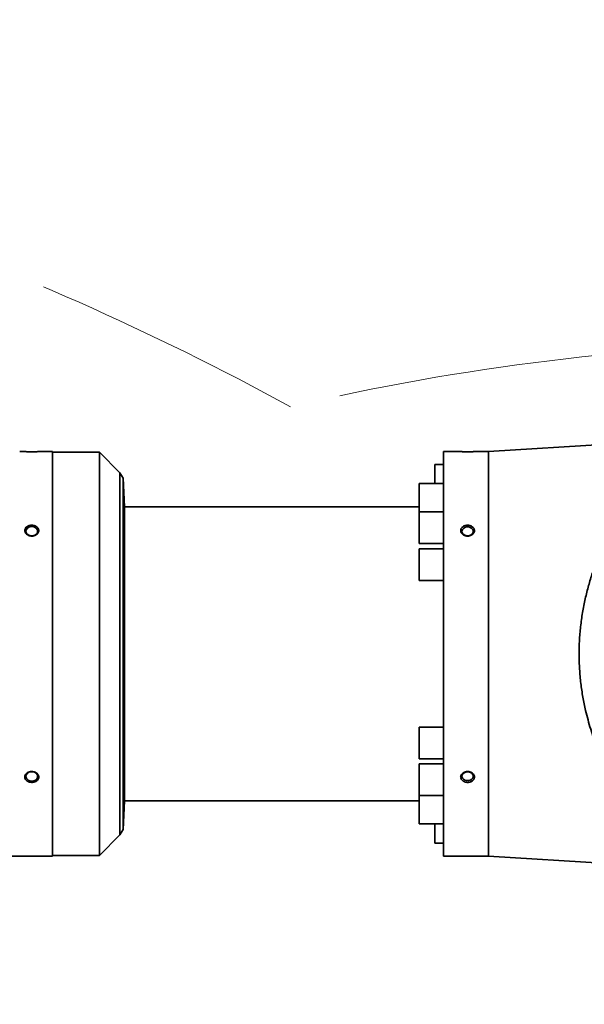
# Model space of a CAD drawing. Header units: millimetres. Extents: x 0 to 14900, y 0 to 10500.
# Tile 20 of 48: x 4397 to 4724, y 6447 to 7016. Entities that reach past the tile are written whole.
import ezdxf

# ---------------------------------------------------------------- set-up
doc = ezdxf.new("R2010")
doc.units = ezdxf.units.MM
doc.header["$LTSCALE"] = 25
doc.linetypes.add('PHANTOM', pattern=[12.7, 6.35, -1.27, 1.27, -1.27, 1.27, -1.27])
doc.styles.add('SLDTEXTSTYLE0', font='TXT', dxfattribs={"width": 0.605})
doc.dimstyles.new('SLDDIMSTYLE0', dxfattribs={"dimtxt": 87.5, "dimasz": 87.5, "dimexe": 0, "dimexo": 0.0625, "dimgap": 21.875, "dimtad": 1, "dimdec": 0, "dimrnd": 1e-09, "dimzin": 12, "dimdsep": 46, "dimtxsty": 'SLDTEXTSTYLE0', "dimsah": 1, "dimcen": 0.09, "dimadec": 0, "dimazin": 3, "dimtfac": 1, "dimtofl": 0, "dimtmove": 0, "dimatfit": 3, "dimfxl": 1, "dimfrac": 2, "dimtolj": 1, "dimtzin": 12, "dimarcsym": 0})

# ---------------------------------------------------------------- blocks, each defined once
blk = doc.blocks.new('_D_5')
at = {"color": 7, "linetype": 'Continuous', "lineweight": 0}
for p, q in [((3803.87, 7856.38), (6724.19, 7856.38)), ((6686.69, 7856.38), (6686.69, 4544.59)), ((3932.67, 4544.59), (6724.19, 4544.59))]:
    blk.add_line(p, q, dxfattribs=at)
at = {"color": 7, "linetype": 'Continuous', "lineweight": 18}
for points in [[(6686.69, 7856.38), (6674.19, 7768.88), (6699.19, 7768.88)], [(6686.69, 4544.59), (6699.19, 4632.09), (6674.19, 4632.09)]]:
    blk.add_solid(points, dxfattribs=at)
at = {"color": 7, "linetype": 'Continuous', "lineweight": 18, "insert": (6573.9, 6066.81), "char_height": 87.5, "attachment_point": 1, "rotation": 90, "style": 'SLDTEXTSTYLE0'}
blk.add_mtext('3312', dxfattribs=at)

msp = doc.modelspace()

# ---------------------------------------------------------------- linework, layer by layer
at = {"color": 7, "linetype": 'Continuous', "lineweight": 35}
for p, q in [((4870.4352564, 6778.9509998), (4668.3725827, 6766.5923172)), ((4416.3725827, 6766.5923172), (4411.3725827, 6766.5923172)), ((4416.3725827, 6532.5923172), (4416.3725827, 6766.5923172)), ((4649.3725827, 6766.5923172), (4642.3725827, 6766.5923172)), ((4642.3725827, 6532.5923172), (4642.3725827, 6766.5923172)), ((4668.3725827, 6766.5923172), (4663.3725827, 6766.5923172)), ((4668.3725827, 6766.5923172), (4668.3725827, 6532.5923172)), ((4443.5147183, 6766.0923172), (4416.3725827, 6766.0923172)), ((4455.3725827, 6754.2344528), (4443.5147183, 6766.0923172)), ((4443.5147183, 6766.0923172), (4443.5147183, 6649.5923172)), ((4642.3725827, 6759.0826773), (4637.3725827, 6759.0826773)), ((4637.3725827, 6747.9429338), (4637.3725827, 6759.0826773)), ((4457.1559044, 6751.1456491), (4455.3725827, 6754.2344528)), ((4455.3725827, 6754.2344528), (4455.3725827, 6544.9501816)), ((4458.0234277, 6734.5923172), (4457.1559044, 6751.1456491)), ((4457.1559044, 6548.0389854), (4457.1559044, 6751.1456491)), ((4642.3725827, 6747.9429338), (4628.3725827, 6747.9429338)), ((4628.3725827, 6738.7929338), (4628.3725827, 6747.9429338)), ((4628.3725827, 6731.5743157), (4628.3725827, 6738.7929338)), ((4628.3725827, 6734.5923172), (4458.0234277, 6734.5923172)), ((4458.0234277, 6564.5923172), (4458.0234277, 6734.5923172)), ((4642.3725827, 6731.5743157), (4628.3725827, 6731.5743157)), ((4628.3725827, 6722.4243157), (4628.3725827, 6731.5743157)), ((4628.3725827, 6713.2743157), (4628.3725827, 6722.4243157)), ((4628.3725827, 6713.2743157), (4642.3725827, 6713.2743157)), ((4642.3725827, 6710.2423172), (4628.3725827, 6710.2423172)), ((4628.3725827, 6701.0923172), (4628.3725827, 6710.2423172)), ((4628.3725827, 6691.9423172), (4628.3725827, 6701.0923172)), ((4628.3725827, 6691.9423172), (4642.3725827, 6691.9423172)), ((4443.5147183, 6649.5923172), (4443.5147183, 6533.0923172)), ((4642.3725827, 6607.2423172), (4628.3725827, 6607.2423172)), ((4628.3725827, 6598.0923172), (4628.3725827, 6607.2423172)), ((4628.3725827, 6588.9423172), (4628.3725827, 6598.0923172)), ((4628.3725827, 6588.9423172), (4642.3725827, 6588.9423172)), ((4642.3725827, 6585.9103188), (4628.3725827, 6585.9103188)), ((4628.3725827, 6576.7603188), (4628.3725827, 6585.9103188)), ((4628.3725827, 6567.6103188), (4628.3725827, 6576.7603188)), ((4628.3725827, 6567.6103188), (4642.3725827, 6567.6103188)), ((4628.3725827, 6560.3917006), (4628.3725827, 6567.6103188)), ((4457.1559044, 6548.0389854), (4458.0234277, 6564.5923172)), ((4458.0234277, 6564.5923172), (4628.3725827, 6564.5923172)), ((4628.3725827, 6551.2417006), (4628.3725827, 6560.3917006)), ((4628.3725827, 6551.2417006), (4642.3725827, 6551.2417006)), ((4637.3725827, 6550.1019571), (4637.3725827, 6551.2417006)), ((4443.5147183, 6533.0923172), (4455.3725827, 6544.9501816)), ((4455.3725827, 6544.9501816), (4457.1559044, 6548.0389854)), ((4637.3725827, 6540.1019571), (4637.3725827, 6550.1019571)), ((4637.3725827, 6540.1019571), (4642.3725827, 6540.1019571)), ((4386.2852808, 6532.5923172), (4416.3725827, 6532.5923172)), ((4416.3725827, 6533.0923172), (4443.5147183, 6533.0923172)), ((4642.3725827, 6532.5923172), (4668.3725827, 6532.5923172)), ((4668.3725827, 6532.5923172), (4870.4352564, 6520.2336347))]:
    msp.add_line(p, q, dxfattribs=at)
at = {"color": 7, "linetype": 'Continuous', "lineweight": 35, "flags": 128}
for points in [[(4404.3725827, 6717.7395272), (4405.4765609, 6717.8856798), (4406.4609059, 6718.3082998), (4407.2189487, 6718.9615898), (4407.6685436, 6719.7747556), (4407.76097, 6720.6596782), (4407.486212, 6721.5204623), (4406.874044, 6722.2638287), (4405.9908038, 6722.8092222), (4404.9322043, 6723.0975408), (4403.8129611, 6723.0975408), (4402.7543615, 6722.8092222), (4401.8711214, 6722.2638287), (4401.2589534, 6721.5204623), (4400.9841954, 6720.6596782), (4401.0766218, 6719.7747556), (4401.5262167, 6718.9615898), (4402.2842595, 6718.3082998), (4403.2686045, 6717.8856798), (4404.3725827, 6717.7395272)], [(4656.3725827, 6717.782435), (4657.427856, 6717.9221397), (4658.368774, 6718.3261147), (4659.0933737, 6718.9505831), (4659.5231335, 6719.727874), (4659.6114823, 6720.5737558), (4659.348846, 6721.3965642), (4658.7636854, 6722.107135), (4657.9194117, 6722.628467), (4656.9075151, 6722.9040657), (4655.8376503, 6722.9040657), (4654.8257537, 6722.628467), (4653.98148, 6722.107135), (4653.3963194, 6721.3965642), (4653.1336831, 6720.5737558), (4653.2220318, 6719.727874), (4653.6517916, 6718.9505831), (4654.3763914, 6718.3261147), (4655.3173094, 6717.9221397), (4656.3725827, 6717.782435)], [(4404.3725827, 6576.0503046), (4405.4765609, 6576.1964572), (4406.4609059, 6576.6190772), (4407.2189487, 6577.2723672), (4407.6685436, 6578.085533), (4407.76097, 6578.9704556), (4407.486212, 6579.8312397), (4406.874044, 6580.5746061), (4405.9908038, 6581.1199996), (4404.9322043, 6581.4083182), (4403.8129611, 6581.4083182), (4402.7543615, 6581.1199996), (4401.8711214, 6580.5746061), (4401.2589534, 6579.8312397), (4400.9841954, 6578.9704556), (4401.0766218, 6578.085533), (4401.5262167, 6577.2723672), (4402.2842595, 6576.6190772), (4403.2686045, 6576.1964572), (4404.3725827, 6576.0503046)], [(4656.3725827, 6581.4021995), (4657.427856, 6581.2624947), (4658.368774, 6580.8585197), (4659.0933737, 6580.2340513), (4659.5231335, 6579.4567605), (4659.6114823, 6578.6108786), (4659.348846, 6577.7880703), (4658.7636854, 6577.0774994), (4657.9194117, 6576.5561674), (4656.9075151, 6576.2805687), (4655.8376503, 6576.2805687), (4654.8257537, 6576.5561674), (4653.98148, 6577.0774994), (4653.3963194, 6577.7880703), (4653.1336831, 6578.6108786), (4653.2220318, 6579.4567605), (4653.6517916, 6580.2340513), (4654.3763914, 6580.8585197), (4655.3173094, 6581.2624947), (4656.3725827, 6581.4021995)]]:
    msp.add_lwpolyline(points, dxfattribs=at)
at = {"color": 7, "linetype": 'Continuous', "lineweight": 18}
msp.add_arc((3753.8725798, 5324.5923172), 2531.789341, 5, 155, dxfattribs=at)
at = {"color": 7, "linetype": 'PHANTOM', "lineweight": 18}
for centre, radius, start, end in [((3753.8725798, 5324.5923172), 1671.7300171, 61.4049896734, 98.5950103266), ((4874.5916151, 5422.6425278), 1406.789341, 5, 103.1733009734)]:
    msp.add_arc(centre, radius, start, end, dxfattribs=at)
at = {"color": 7, "linetype": 'Continuous', "lineweight": 35}
for points, knots in [([(4397.3725827, 6766.5923172), (4397.3772262, 6766.5920545), (4397.3865475, 6766.5915272), (4397.4847485, 6766.5860128), (4397.7178568, 6766.5731312), (4398.174015, 6766.5492596), (4398.7988348, 6766.5193141), (4399.5712065, 6766.4866474), (4400.4838006, 6766.4542991), (4401.5073301, 6766.4260644), (4402.6268156, 6766.4049559), (4403.800957, 6766.3938127), (4405.0090627, 6766.3940942), (4406.1976071, 6766.406036), (4407.3468108, 6766.428539), (4408.3978615, 6766.4585907), (4409.3380264, 6766.4930751), (4410.1154225, 6766.5270445), (4410.7280905, 6766.5572524), (4411.1163517, 6766.5780088), (4411.3348461, 6766.5901766), (4411.3599223, 6766.5915991), (4411.3725827, 6766.5923172)], [0, 0, 0, 0, 0.0259890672, 0.0521697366, 0.1027753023, 0.1548222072, 0.20594689, 0.2584851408, 0.3108958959, 0.3647482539, 0.4185878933, 0.4739328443, 0.528756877, 0.5851566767, 0.6401881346, 0.6968507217, 0.7512257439, 0.8072554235, 0.8602801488, 0.9149314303, 0.9570510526, 1, 1, 1, 1]), ([(4649.3725827, 6766.5923172), (4649.3772262, 6766.5920545), (4649.3865475, 6766.5915272), (4649.4847485, 6766.5860128), (4649.7178568, 6766.5731312), (4650.174015, 6766.5492596), (4650.7988348, 6766.5193141), (4651.5712065, 6766.4866474), (4652.4838006, 6766.4542991), (4653.5073301, 6766.4260644), (4654.6268156, 6766.4049559), (4655.800957, 6766.3938127), (4657.0090627, 6766.3940942), (4658.1976071, 6766.406036), (4659.3468108, 6766.428539), (4660.3978615, 6766.4585907), (4661.3380264, 6766.4930751), (4662.1154225, 6766.5270445), (4662.7280905, 6766.5572524), (4663.1163517, 6766.5780088), (4663.3348461, 6766.5901766), (4663.3599223, 6766.5915991), (4663.3725827, 6766.5923172)], [0, 0, 0, 0, 0.0259890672, 0.0521697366, 0.1027753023, 0.1548222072, 0.20594689, 0.2584851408, 0.3108958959, 0.3647482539, 0.4185878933, 0.4739328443, 0.528756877, 0.5851566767, 0.6401881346, 0.6968507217, 0.7512257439, 0.8072554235, 0.8602801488, 0.9149314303, 0.9570510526, 1, 1, 1, 1]), ([(4748.9913041, 6528.4213479), (4750.3014882, 6528.6138026), (4752.4615788, 6528.9311012), (4755.0884997, 6529.7244201), (4757.0767622, 6530.584643), (4758.75921, 6531.674671), (4759.9886466, 6532.9272794), (4760.783394, 6534.3002007), (4761.2125326, 6535.7474368), (4761.3092522, 6537.3650583), (4761.0656613, 6539.296625), (4760.4000205, 6541.5684207), (4759.2698784, 6544.2174417), (4757.7917382, 6547.0625972), (4755.5253355, 6550.9708581), (4752.2924258, 6556.1134608), (4748.0927942, 6562.7340995), (4743.7398303, 6569.9129642), (4739.3370627, 6577.798211), (4735.052954, 6586.4111107), (4731.0183148, 6595.8516732), (4728.0504659, 6604.2803977), (4725.9766664, 6611.3759214), (4724.4220787, 6617.5386908), (4722.9836865, 6624.5753168), (4721.8007565, 6632.5575), (4721.0550104, 6640.758421), (4720.7854295, 6649.0098811), (4720.9893169, 6657.2098266), (4721.6522287, 6665.3379968), (4722.779299, 6673.4490236), (4724.3404154, 6681.3766623), (4726.2837105, 6689.0368524), (4728.5670489, 6696.4237914), (4731.1823202, 6703.6031165), (4734.4898415, 6711.50339), (4738.5593015, 6719.9319416), (4743.401806, 6728.7232202), (4747.5608979, 6735.5761097), (4750.8399193, 6740.7863173), (4753.1092727, 6744.3676046), (4755.147577, 6747.635126), (4756.9350524, 6750.6171524), (4758.5213687, 6753.4783398), (4759.7464843, 6756.0220576), (4760.6013609, 6758.2548666), (4761.1211785, 6760.2079222), (4761.3191754, 6762.0297808), (4761.169169, 6763.6935174), (4760.656031, 6765.1730126), (4759.800867, 6766.4777581), (4758.6086075, 6767.6071853), (4757.1213645, 6768.5623553), (4755.0871124, 6769.4743668), (4752.4263354, 6770.2699222), (4750.1364638, 6770.5988103), (4748.9913041, 6770.7632865)], [0, 0, 0, 0, 0.0202873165, 0.0334475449, 0.0466047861, 0.0599117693, 0.0734033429, 0.0844008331, 0.0953975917, 0.1066466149, 0.1178969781, 0.1320962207, 0.1464171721, 0.1610306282, 0.1757134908, 0.203311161, 0.2311168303, 0.2594152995, 0.2878627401, 0.317920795, 0.3481948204, 0.379254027, 0.3949310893, 0.4106537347, 0.4322853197, 0.454056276, 0.4762887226, 0.4986898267, 0.5203243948, 0.5421161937, 0.564388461, 0.5868181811, 0.6085085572, 0.6303216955, 0.6524833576, 0.6747502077, 0.7063250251, 0.7381341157, 0.7706123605, 0.786957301, 0.8033361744, 0.817407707, 0.8315137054, 0.8457567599, 0.8600671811, 0.8715461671, 0.8830228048, 0.8947332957, 0.9064423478, 0.917945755, 0.9294502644, 0.9412129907, 0.9529781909, 0.9646337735, 0.9823134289, 1, 1, 1, 1]), ([(4401.2133128, 6718.8562781), (4401.3425072, 6718.73726), (4401.6037983, 6718.4965503), (4402.092767, 6718.1869663), (4402.6592346, 6717.9257266), (4403.2956545, 6717.7381264), (4403.9703491, 6717.6370176), (4404.6551826, 6717.6287788), (4405.3400993, 6717.71471), (4405.9928916, 6717.8916761), (4406.604858, 6718.1574811), (4407.1450169, 6718.4983007), (4407.6082087, 6718.9096636), (4407.970853, 6719.368683), (4408.2317116, 6719.8707203), (4408.37908, 6720.3886028), (4408.4141932, 6720.9189262), (4408.3373698, 6721.435802), (4408.1504922, 6721.9365976), (4407.8627261, 6722.3998413), (4407.4765474, 6722.8222095), (4407.0072192, 6723.1868825), (4406.4594226, 6723.4894717), (4405.8540647, 6723.7174033), (4405.1990432, 6723.8665384), (4404.5212567, 6723.9294543), (4403.8306924, 6723.9039931), (4403.1588751, 6723.7900459), (4402.5152286, 6723.5881652), (4401.9317797, 6723.3075087), (4401.4149276, 6722.9507621), (4400.9912025, 6722.5364141), (4400.6629876, 6722.0679544), (4400.4459607, 6721.5702876), (4400.3393979, 6721.0465149), (4400.3466299, 6720.5230111), (4400.4653565, 6720.0023412), (4400.6708564, 6719.5524797), (4400.9253577, 6719.1670642), (4401.1168539, 6718.9603849), (4401.2133128, 6718.8562781)], [0, 0, 0, 0, 0.02344236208, 0.04741133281, 0.0739272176, 0.10119154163, 0.12807314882, 0.15572210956, 0.18280996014, 0.21068566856, 0.23771880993, 0.26555269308, 0.2922832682, 0.31981418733, 0.34610902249, 0.37318848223, 0.39911084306, 0.42579310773, 0.45158818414, 0.47812225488, 0.50409279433, 0.53079543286, 0.55715175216, 0.58424913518, 0.61102270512, 0.63855674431, 0.66560616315, 0.69343753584, 0.72051699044, 0.74839434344, 0.77524151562, 0.80289083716, 0.82932549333, 0.85655115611, 0.8825707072, 0.9093581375, 0.93516003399, 0.96170630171, 0.98071100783, 1, 1, 1, 1]), ([(4653.230191, 6718.8711131), (4653.1149975, 6718.9977228), (4652.8819562, 6719.2538595), (4652.6191734, 6719.6990029), (4652.4343183, 6720.190183), (4652.3563148, 6720.7104653), (4652.3898193, 6721.2340934), (4652.5321577, 6721.7368269), (4652.7812272, 6722.2156886), (4653.1259249, 6722.6508058), (4653.5632995, 6723.0384932), (4654.0764951, 6723.3633057), (4654.6599075, 6723.6207722), (4655.2909206, 6723.7997755), (4655.9608494, 6723.8966559), (4656.6412804, 6723.9060012), (4657.322173, 6723.8264817), (4657.9714998, 6723.6606492), (4658.5806129, 6723.4098103), (4659.1186998, 6723.0860059), (4659.5805963, 6722.6923049), (4659.9427919, 6722.249452), (4660.2040109, 6721.7608968), (4660.3525048, 6721.2523409), (4660.3894706, 6720.7267255), (4660.3151151, 6720.2096904), (4660.1313003, 6719.704197), (4659.8470684, 6719.2325667), (4659.4648721, 6718.7990565), (4658.9998492, 6718.4219722), (4658.4566262, 6718.1069483), (4657.8559572, 6717.8681292), (4657.2056513, 6717.7107533), (4656.5324179, 6717.643283), (4655.8461229, 6717.6682683), (4655.1781961, 6717.7858799), (4654.5375332, 6717.9946654), (4654.0043065, 6718.2622736), (4653.5644764, 6718.5592253), (4653.3422292, 6718.7665816), (4653.230191, 6718.8711131)], [0, 0, 0, 0, 0.0234430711, 0.0474263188, 0.073565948, 0.1004805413, 0.1263360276, 0.1529441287, 0.1787660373, 0.2053232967, 0.2313985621, 0.2582073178, 0.284695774, 0.3119305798, 0.3388068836, 0.3664503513, 0.393533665, 0.4214045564, 0.4484358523, 0.4762676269, 0.5029999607, 0.530532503, 0.5568321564, 0.5839165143, 0.6098445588, 0.6365327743, 0.6623316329, 0.6888697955, 0.7148404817, 0.7415434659, 0.7678963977, 0.7949904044, 0.8217586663, 0.8492872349, 0.8763316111, 0.9041576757, 0.9312342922, 0.9591085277, 0.9793859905, 1, 1, 1, 1]), ([(4401.3384223, 6576.3217017), (4401.626818, 6576.1090614), (4402.2431852, 6575.6546007), (4403.4875573, 6575.2857738), (4404.8671088, 6575.2299823), (4406.2058199, 6575.5358313), (4407.3320252, 6576.1682081), (4408.1112811, 6577.0545188), (4408.4582361, 6578.0880369), (4408.3476791, 6579.1507096), (4407.8030897, 6580.1294161), (4406.8831784, 6580.9219887), (4405.6783372, 6581.4387059), (4404.3134148, 6581.6106807), (4402.9433416, 6581.4060849), (4401.734093, 6580.8442887), (4400.8345102, 6579.9983341), (4400.3456054, 6578.9781994), (4400.3174429, 6577.9138556), (4400.6804797, 6576.9922664), (4401.1424693, 6576.5214139), (4401.3384223, 6576.3217017)], [0, 0, 0, 0, 0.0474032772, 0.1013115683, 0.1559304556, 0.2109078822, 0.2657058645, 0.3198368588, 0.3730721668, 0.425593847, 0.4779338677, 0.5307011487, 0.5842837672, 0.6386969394, 0.6936171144, 0.7485300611, 0.8029109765, 0.8564278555, 0.9091282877, 0.9614567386, 1, 1, 1, 1]), ([(4653.3622632, 6576.3297042), (4653.239166, 6576.4474667), (4652.9901547, 6576.6856867), (4652.6984911, 6577.109204), (4652.4811755, 6577.5848735), (4652.3686886, 6578.0983994), (4652.3675866, 6578.6242558), (4652.4766906, 6579.1375555), (4652.6939618, 6579.634914), (4653.0092983, 6580.0946718), (4653.420012, 6580.5122986), (4653.9100937, 6580.8701211), (4654.4744299, 6581.1624123), (4655.0913263, 6581.3757863), (4655.7525091, 6581.5052906), (4656.4303866, 6581.5436149), (4657.1149525, 6581.488749), (4657.7744799, 6581.3421858), (4658.3999376, 6581.105566), (4658.9599339, 6580.7909111), (4659.4486924, 6580.4024269), (4659.8412056, 6579.9616211), (4660.1356524, 6579.4732082), (4660.3183396, 6578.9638728), (4660.3902194, 6578.4372289), (4660.3498167, 6577.9195064), (4660.1989544, 6577.4133656), (4659.9455414, 6576.9409471), (4659.5918565, 6576.5053799), (4659.1521828, 6576.1241126), (4658.6307041, 6575.801386), (4658.0472766, 6575.5504146), (4657.409234, 6575.3754679), (4656.7423919, 6575.2848918), (4656.0564473, 6575.2812017), (4655.3823127, 6575.365945), (4654.7291721, 6575.5386153), (4654.1783589, 6575.7728951), (4653.718225, 6576.0406694), (4653.4815706, 6576.2328287), (4653.3622632, 6576.3297042)], [0, 0, 0, 0, 0.0234228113, 0.0473816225, 0.0735839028, 0.1005646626, 0.1264523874, 0.1530963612, 0.1789031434, 0.2054470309, 0.2314684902, 0.2582226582, 0.2846444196, 0.3118098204, 0.3386350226, 0.3662240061, 0.3932913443, 0.4211434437, 0.4482002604, 0.4760563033, 0.5028474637, 0.5304398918, 0.5568075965, 0.5839632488, 0.6099362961, 0.6366733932, 0.6624721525, 0.689012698, 0.7149394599, 0.7415985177, 0.7678855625, 0.7949114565, 0.8216210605, 0.8490876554, 0.8761037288, 0.90389838, 0.9309876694, 0.9588727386, 0.9792660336, 1, 1, 1, 1])]:
    msp.add_open_spline(points, degree=3, knots=knots, dxfattribs=at)

# ---------------------------------------------------------------- dimensions: what is measured, and where the dimension line sits
at = {"color": 7, "linetype": 'Continuous', "lineweight": 18}
dim = msp.add_linear_dim(base=(6686.6938051, 4544.5923172), p1=(3753.8725798, 7856.3816582), p2=(3882.6725798, 4544.5923172), angle=90, dimstyle='SLDDIMSTYLE0', dxfattribs=at)
dim.commit()
dim.dimension.update_dxf_attribs({"geometry": '_D_5', "text_midpoint": (6686.6938051, 6200.4869877), "dimtype": 160})

doc.saveas('drawing.dxf')
